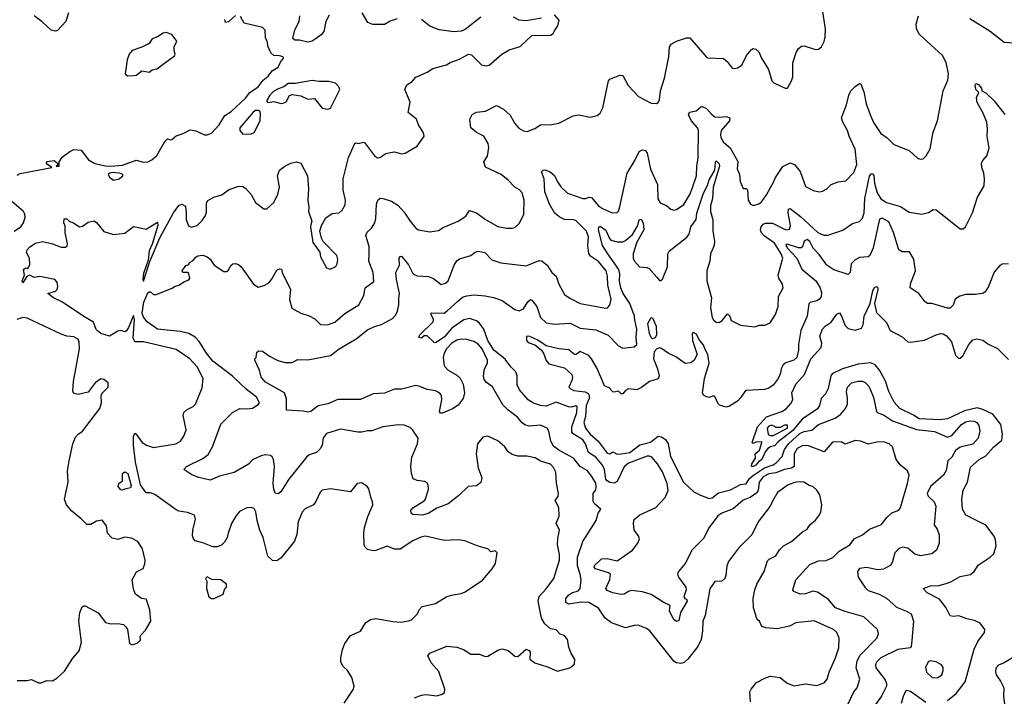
# Model space of a CAD drawing. Extents: x 2133461 to 2293071, y 753526 to 916327.
# Tile 84 of 256: x 2150902 to 2157846, y 837164 to 841938. Entities that reach past the tile are written whole.
import ezdxf

# ---------------------------------------------------------------- set-up
doc = ezdxf.new("R2010")
doc.units = 0

msp = doc.modelspace()

# ---------------------------------------------------------------- linework, layer by layer
at = {"layer": '0CON10XD'}
for points in [[(2153687, 837153), (2153735, 837172.2), (2153766.3, 837176.3), (2153845, 837167.1), (2153882, 837178), (2153899.2, 837190.8), (2153900, 837215), (2153858.1, 837338.1), (2153805, 837400), (2153781.4, 837448.6), (2153795, 837468.1), (2153915, 837517.5), (2153985, 837511.1), (2154033.4, 837493.4), (2154085, 837460), (2154145, 837460.8), (2154185, 837444.2), (2154205, 837446), (2154275, 837490), (2154305, 837499.2), (2154347.4, 837487.4), (2154395, 837446.2), (2154415, 837445.8), (2154475, 837496.2), (2154495, 837486.7), (2154503.3, 837475), (2154500.6, 837425), (2154535, 837400), (2154625, 837371.2), (2154695, 837341.2), (2154782.5, 837365), (2154815, 837390), (2154816.7, 837425), (2154792.5, 837465), (2154775, 837510), (2154766.2, 837565), (2154745, 837592.5), (2154715, 837603.3), (2154685, 837632), (2154645, 837638.8), (2154605.5, 837675.5), (2154583.3, 837715), (2154558.7, 837835), (2154565, 837868.6), (2154615, 837922.5), (2154670, 837995), (2154709.5, 838125), (2154708.5, 838165), (2154694.4, 838235), (2154696.8, 838276.8), (2154710, 838335), (2154686.9, 838385), (2154707.1, 838435), (2154705.7, 838495), (2154679.2, 838545), (2154699.2, 838575), (2154703.1, 838595), (2154688.6, 838668.6), (2154682.9, 838745), (2154668, 838778), (2154645, 838800.5), (2154575, 838823.6), (2154537.4, 838847.4), (2154479.1, 838859.1), (2154415, 838857.5), (2154375, 838870), (2154348.3, 838888.3), (2154324, 838925), (2154275, 838965.8), (2154205, 839000), (2154168.8, 838991.2), (2154131.4, 838945), (2154120.5, 838875), (2154136.4, 838775), (2154161.9, 838705), (2154155, 838672), (2154125, 838648), (2154065, 838644), (2153999.3, 838580.7), (2153925, 838521.1), (2153845, 838492.2), (2153788, 838455), (2153745, 838440.9), (2153675, 838447.5), (2153664, 838455), (2153660, 838475), (2153675.7, 838494.3), (2153755, 838542.2), (2153765, 838554.2), (2153786.2, 838625), (2153783.7, 838653.7), (2153775, 838670.8), (2153760.5, 838680.5), (2153705, 838685.7), (2153678.5, 838698.5), (2153665.6, 838735), (2153661.2, 838785), (2153668.9, 838851.1), (2153707.8, 838945), (2153711.9, 838985), (2153675, 839041.2), (2153655, 839060), (2153615, 839075.8), (2153575, 839079.2), (2153464.5, 839065.5), (2153385, 839035.7), (2153355, 839037.5), (2153315, 839027.5), (2153287.7, 839027.7), (2153165, 839048.6), (2153065, 839017.5), (2153043.1, 838986.9), (2153034.5, 838935), (2153021.1, 838908.9), (2152995, 838884.2), (2152945, 838867.1), (2152925, 838851.4), (2152800, 838695), (2152745, 838607.5), (2152725, 838592.5), (2152705, 838597.5), (2152694.4, 838625), (2152690.5, 838665), (2152698.5, 838785), (2152691.8, 838835), (2152683.8, 838853.8), (2152671.8, 838861.8), (2152635, 838867.7), (2152605, 838861.5), (2152545, 838832.2), (2152515, 838802.2), (2152415, 838744), (2152312.6, 838717.4), (2152245, 838688.8), (2152165, 838708), (2152117, 838727), (2152060, 838765), (2152080, 838785), (2152195, 838842.5), (2152230.7, 838869.3), (2152262.2, 838925), (2152321.9, 839085), (2152403.8, 839166.2), (2152455, 839193.5), (2152511.3, 839191.3), (2152545, 839196.7), (2152585, 839221.9), (2152594.2, 839235), (2152571.9, 839275), (2152499.9, 839329.9), (2152402.4, 839422.4), (2152265, 839529.3), (2152219.4, 839585), (2152168, 839668), (2152138.8, 839698.8), (2152095, 839722.7), (2152035, 839738.4), (2151875, 839753.2), (2151802.5, 839805), (2151775, 839839.1), (2151766, 839866), (2151779, 839945), (2151805, 840009.3), (2151815, 840017.8), (2151825, 840017.5), (2151845, 839998), (2151865, 839998), (2151977.1, 840042.9), (2151995, 840056.2), (2152025.9, 840064.1), (2152065, 840091.2), (2152095, 840102.5), (2152102.5, 840115), (2152096.4, 840146.4), (2152085, 840153.3), (2152053.6, 840153.6), (2152047.5, 840165), (2152075, 840202.5), (2152095, 840210), (2152100, 840225), (2152125, 840237.5), (2152145, 840262.5), (2152159.3, 840270.7), (2152193.6, 840276.4), (2152225, 840264), (2152245, 840248.8), (2152274.6, 840204.6), (2152341.7, 840161.7), (2152360, 840160), (2152372.9, 840167.1), (2152393.3, 840206.7), (2152405, 840216.2), (2152425, 840218), (2152445, 840211.2), (2152465, 840194), (2152550.6, 840070.6), (2152585, 840049.4), (2152627.3, 840062.7), (2152658.4, 840081.6), (2152679.4, 840105), (2152715, 840170), (2152735, 840180), (2152748.3, 840178.3), (2152753.3, 840155), (2152811.9, 840035), (2152804.3, 839964.3), (2152822.5, 839902.5), (2152885, 839866), (2152945, 839848), (2152985, 839826.2), (2153025, 839786), (2153074.3, 839784.3), (2153125, 839802.9), (2153195.5, 839864.5), (2153295, 839926), (2153328.7, 839991.3), (2153340, 840045), (2153398.9, 840091.1), (2153394.6, 840155), (2153365.4, 840235), (2153366.9, 840283.1), (2153367.4, 840337.4), (2153343.5, 840415), (2153352, 840438), (2153384.1, 840465.9), (2153405.9, 840504.1), (2153413.1, 840535), (2153418.9, 840635), (2153428, 840665), (2153445, 840677.5), (2153465, 840677.1), (2153525, 840657.5), (2153568.3, 840628.3), (2153615, 840580), (2153655, 840516.7), (2153695.9, 840465.9), (2153715.9, 840455.9), (2153795, 840441.2), (2153855, 840451.2), (2153888.3, 840471.7), (2153995, 840515.7), (2154049.3, 840550.7), (2154075, 840592.5), (2154125, 840574.3), (2154188.3, 840528.3), (2154275, 840478.9), (2154334.4, 840465.6), (2154375, 840465.6), (2154395, 840471.9), (2154427.4, 840502.6), (2154457.8, 840565), (2154459.6, 840665), (2154445.6, 840715), (2154427, 840737), (2154395, 840757.1), (2154346.5, 840806.5), (2154297.5, 840845), (2154186.4, 840896.4), (2154176.7, 840935), (2154201.2, 840975), (2154212, 841035), (2154205.7, 841065), (2154176, 841115), (2154122.8, 841142.8), (2154083.8, 841175), (2154076.2, 841235), (2154092.4, 841267.6), (2154125, 841284.2), (2154188.3, 841291.7), (2154265, 841331.2), (2154315, 841306), (2154362, 841265), (2154394, 841204), (2154421.9, 841171.9), (2154455, 841154.3), (2154481.7, 841148.3), (2154535, 841168.8), (2154574.3, 841195.7), (2154655, 841199.2), (2154705, 841208), (2154805, 841260), (2154845, 841266.2), (2154925, 841250), (2154975, 841262.5), (2154995, 841277.5), (2155014.2, 841315.8), (2155054.3, 841505.7), (2155065, 841518.8), (2155135, 841546.2), (2155155, 841543.3), (2155194.4, 841474.4), (2155266.2, 841395), (2155355, 841348), (2155393.6, 841346.4), (2155405, 841353.3), (2155415.6, 841374.4), (2155420.9, 841435), (2155450, 841525), (2155481.1, 841675), (2155484.2, 841745), (2155497.5, 841765), (2155535, 841785.6), (2155605, 841810), (2155629.5, 841809.5), (2155745, 841673.8), (2155755, 841668), (2155865, 841663.8), (2155892.7, 841642.7), (2155926.2, 841596.2), (2155942.3, 841592.3), (2155965, 841598), (2155994.2, 841615.8), (2156028.8, 841685), (2156063, 841727), (2156075, 841733.8), (2156095, 841728.8), (2156115, 841711.2), (2156133.1, 841665), (2156184, 841585), (2156207.5, 841505), (2156221.7, 841491.7), (2156265, 841470), (2156300, 841455), (2156317.5, 841455), (2156346.2, 841505), (2156353.8, 841535), (2156353.9, 841633.9), (2156378, 841705), (2156395, 841733.3), (2156415, 841750), (2156435, 841753.3), (2156515, 841726.7), (2156535, 841728.8), (2156556.2, 841745), (2156575, 841782.5), (2156582.5, 841815), (2156584.1, 841874.1), (2156552.9, 842085)], [(2151245.8, 841985), (2151228, 841925), (2151168.3, 841861.7), (2151155, 841857.5), (2151125, 841863.3), (2151061.7, 841921.7), (2151005, 841963.8)], [(2153565, 841943.8), (2153515, 841926.2), (2153475, 841903.8), (2153393.9, 841903.9), (2153358.3, 841918.3), (2153316.7, 841985)], [(2150885, 840840), (2150906.8, 840853.2), (2151130, 840895), (2151091.7, 840921.7), (2151095, 840936.2), (2151145, 840943.3), (2151170, 840925), (2151168.3, 840911.7), (2151160, 840905), (2151180, 840905), (2151180, 840935), (2151202.3, 840967.7), (2151255, 841007.5), (2151285, 841022.5), (2151335, 841017.5), (2151388.3, 840948.3), (2151432.3, 840922.3), (2151507.6, 840907.6), (2151545, 840903.1), (2151627.8, 840912.2), (2151725, 840946.2), (2151775, 840933.5), (2151805.3, 840934.7), (2151835, 840948.5), (2151870.4, 840979.6), (2151925, 841077.5), (2151945, 841096.7), (2151965, 841090), (2151975, 841093.3), (2152005, 841118.8), (2152055, 841133.8), (2152105, 841161.2), (2152144.1, 841154.1), (2152205, 841124.4), (2152225, 841124.6), (2152255, 841136.1), (2152309.4, 841195), (2152349.5, 841260.5), (2152395, 841289.2), (2152494.7, 841385), (2152526.2, 841423.8), (2152583.3, 841465), (2152619.6, 841510.4), (2152655, 841538.1), (2152683.7, 841576.3), (2152725, 841601.9), (2152742.4, 841637.6), (2152764, 841665), (2152760, 841675), (2152735, 841682.9), (2152694.2, 841684.2), (2152672.8, 841702.8), (2152655.6, 841745), (2152648.1, 841785), (2152635, 841807.5), (2152632.5, 841862.5), (2152615, 841882), (2152485, 841913.3), (2152459.7, 841959.7)], [(2151355, 839844.1), (2151204.3, 839944.3), (2151141.2, 839975), (2151100, 840005), (2151155, 840023.3), (2151167.5, 840035), (2151172.5, 840055), (2151166.7, 840085), (2151150, 840105), (2151045, 840126.2), (2151005, 840118), (2150974.2, 840135.8), (2150953.3, 840126.7), (2150925, 840080), (2150920, 840095), (2150937.5, 840135), (2150930, 840175), (2150943, 840187), (2150955, 840182.5), (2150965, 840190), (2150975, 840210), (2150971.4, 840255), (2150950.6, 840295), (2150956.3, 840313.7), (2150975, 840335.8), (2151015, 840362), (2151065, 840372), (2151135, 840355.6), (2151195, 840331.9), (2151226.6, 840333.4), (2151237.5, 840342.5), (2151240.6, 840355), (2151223.6, 840435), (2151222.5, 840482.5), (2151214, 840505), (2151217, 840533), (2151235, 840532.5), (2151253.9, 840513.9), (2151277, 840507), (2151325, 840476.7), (2151345, 840481.2), (2151385, 840509.2), (2151427.7, 840517.7), (2151445, 840506.2), (2151495, 840443.8), (2151565, 840422.5), (2151645, 840432), (2151705, 840478.8), (2151795, 840458.8), (2151875, 840510), (2151875.8, 840485.8), (2151837.1, 840352.9), (2151815, 840305.8), (2151808, 840242), (2151775, 840146.2), (2151770, 840105), (2151775, 840093.8), (2151819.2, 840230.8), (2151891, 840399), (2151986.6, 840575), (2152025, 840625.6), (2152045, 840636), (2152071.4, 840621.4), (2152076.6, 840573.4), (2152076.5, 840525), (2152093.6, 840483.6), (2152115, 840474.4), (2152153.3, 840485), (2152190.3, 840519.7), (2152213, 840557), (2152220.5, 840579.5), (2152219.2, 840645), (2152228.8, 840661.2), (2152272.5, 840685), (2152329.1, 840700.9), (2152375, 840737.1), (2152445, 840762.9), (2152475, 840760), (2152495, 840750), (2152534.3, 840704.3), (2152565, 840648), (2152625, 840602), (2152645, 840602), (2152695, 840648), (2152723.9, 840706.1), (2152734.6, 840755), (2152721.4, 840835), (2152735.8, 840875), (2152772, 840905), (2152815, 840926.1), (2152855.5, 840935.5), (2152886.2, 840925), (2152932.9, 840835), (2152939.5, 840745), (2152934.5, 840665), (2152941.1, 840615), (2152938.1, 840585), (2152963.6, 840516.4), (2152955, 840490), (2152952.5, 840475), (2152970, 840365), (2153018.3, 840298.3), (2153023.8, 840265), (2153065, 840187.5), (2153093, 840177), (2153133, 840197), (2153142.5, 840215), (2153146.2, 840245), (2153140, 840275), (2153042.1, 840372.1), (2153030, 840395), (2153019.2, 840445), (2153030, 840485), (2153060.3, 840539.7), (2153105, 840570), (2153155.8, 840574.2), (2153175.8, 840594.2), (2153197.7, 840632.3), (2153201.2, 840665), (2153184.6, 840734.6), (2153184.5, 840815), (2153222.1, 840965), (2153265, 841063.3), (2153275, 841068.8), (2153295, 841063.8), (2153325, 841073.8), (2153335, 841071.2), (2153405, 840977.5), (2153425, 840963.3), (2153442.5, 840965), (2153485, 840993.8), (2153505, 840998), (2153545, 841004.2), (2153595, 840992), (2153620, 840995), (2153706.7, 841045), (2153754.2, 841115), (2153750.3, 841140.3), (2153714, 841195), (2153701.2, 841235), (2153642.7, 841282.7), (2153655.8, 841355), (2153619.2, 841445), (2153632.1, 841477.9), (2153669.3, 841500.7), (2153695, 841531.2), (2153775, 841566.2), (2153815, 841594), (2153911.7, 841618.3), (2153937.5, 841635), (2154005, 841658.8), (2154066.4, 841693.6), (2154088.8, 841688.8), (2154159.4, 841619.4), (2154195, 841611.4), (2154214.4, 841615.6), (2154303.3, 841695), (2154355, 841723.8), (2154432.3, 841747.7), (2154513.9, 841826.1), (2154645, 841827.5), (2154665, 841840), (2154675, 841860), (2154696.7, 841895), (2154706.7, 841935), (2154675, 841972.5)], [(2152425, 841966.5), (2152375, 841921.4), (2152355, 841918.8), (2152349.3, 841939.3)], [(2153085, 841970), (2153061.5, 841925), (2153048, 841855), (2153029.1, 841830.9), (2152994, 841806), (2152965, 841786.7), (2152935, 841779.5), (2152875, 841792.2), (2152842.2, 841792.2), (2152828.6, 841805), (2152843.2, 841865), (2152873.3, 841925), (2152878.5, 841965)], [(2154155, 841956.2), (2154045, 841868.8), (2154015, 841856.2), (2153965, 841852), (2153860, 841865), (2153795, 841892.5), (2153735, 841938)], [(2154581.7, 841948.3), (2154475, 841930), (2154424.2, 841934.2), (2154385.9, 841955.9)], [(2154696.1, 840793.9), (2154719.1, 840759.1), (2154765, 840713.5), (2154875, 840675.6), (2154895, 840675.8), (2154915, 840685.8), (2154935, 840682.5), (2154984.4, 840625), (2155012.5, 840605), (2155075, 840576.9), (2155114.2, 840575.8), (2155125, 840586.7), (2155131.7, 840608.3), (2155185.5, 840855), (2155241.4, 840945), (2155271.7, 841008.3), (2155295, 841020), (2155315, 841013.8), (2155326.7, 840995), (2155352, 840882), (2155399.4, 840775), (2155403.3, 840673.3), (2155420, 840645), (2155465, 840626), (2155495, 840600), (2155515, 840594), (2155535, 840598), (2155585, 840634.3), (2155629.2, 840705), (2155645.6, 840745.6), (2155674.6, 840835), (2155676.9, 840905), (2155686.5, 840963.5), (2155690.4, 841155), (2155682.5, 841175), (2155640.6, 841225), (2155618.8, 841265), (2155625.9, 841284.1), (2155673.3, 841295), (2155705, 841323.8), (2155715, 841326), (2155745, 841310), (2155780.1, 841270.1), (2155805, 841253.3), (2155835, 841249.5), (2155885, 841255.5), (2155911.2, 841245), (2155908.1, 841225), (2155850.4, 841155), (2155843.8, 841125), (2155846.8, 841106.8), (2155865, 841073.1), (2155912.6, 841032.6), (2155967.8, 840937.8), (2155963.1, 840885), (2155977.5, 840845), (2155982.5, 840795), (2156005, 840747.5), (2156025, 840747.5), (2156035, 840737.5), (2156040.8, 840665), (2156056.7, 840635), (2156075, 840626.2), (2156085, 840628), (2156115, 840639.2), (2156135.8, 840655), (2156169.3, 840700.7), (2156220, 840795), (2156231.4, 840825), (2156285, 840902.5), (2156335, 840927.5), (2156366.4, 840916.4), (2156406.3, 840866.3), (2156445, 840760), (2156505, 840730.8), (2156545, 840723.8), (2156565, 840728.8), (2156593.8, 840745), (2156624.4, 840775.6), (2156675, 840794.2), (2156728.7, 840801.3), (2156785, 840860), (2156805.9, 840915), (2156793.8, 841025), (2156751.5, 841115), (2156739.5, 841155), (2156706.7, 841215), (2156698.6, 841245), (2156732.6, 841337.4), (2156748.6, 841405), (2156764.5, 841435.5), (2156795, 841466), (2156825, 841486.7), (2156835, 841482.5), (2156855, 841427.5), (2156871.2, 841345), (2156902.7, 841262.7), (2156923, 841213), (2156975.7, 841135), (2157019.2, 841105), (2157067.7, 841057.7), (2157175, 841013.8), (2157235, 840960), (2157255, 840953.3), (2157275, 840956.7), (2157294.1, 840975.9), (2157324.3, 841025.7), (2157344.4, 841145), (2157374.2, 841225), (2157415.5, 841434.5), (2157448.9, 841511.1), (2157453.3, 841555), (2157435.5, 841635), (2157409.1, 841685), (2157246, 841835), (2157227.1, 841875), (2157224.4, 841905), (2157242, 841965)], [(2157603.8, 841945), (2157745.5, 841855.5), (2157845, 841778.8), (2157915, 841773.3)], [(2151661.7, 841541.7), (2151705, 841543.8), (2151725, 841546.7), (2151765, 841576.2), (2151815, 841567.5), (2151836.4, 841583.6), (2151869.5, 841590.5), (2151995, 841682.5), (2152000, 841695), (2151990.7, 841720.7), (2151991.2, 841745), (2152010, 841785), (2151975, 841833.3), (2151936.4, 841846.4), (2151915, 841843.3), (2151873.6, 841816.4), (2151837, 841803), (2151815, 841770), (2151765, 841743.3), (2151695, 841720), (2151675, 841693.3), (2151660, 841655), (2151646.2, 841556.2), (2151661.7, 841541.7)], [(2153075, 841306.7), (2153095, 841313.3), (2153160, 841445), (2153153.3, 841465), (2153130.5, 841490.5), (2153081.7, 841501.7), (2153015, 841501.2), (2152965, 841508), (2152845, 841486.2), (2152796.2, 841486.2), (2152766.2, 841463.8), (2152725, 841450.8), (2152695, 841433.1), (2152666.2, 841405), (2152643.2, 841365), (2152652.7, 841352.7), (2152695, 841359.2), (2152745, 841347.1), (2152761.5, 841348.5), (2152781.2, 841358.8), (2152805, 841403.3), (2152825, 841410), (2152885, 841400), (2152935, 841376), (2152981.7, 841381.7), (2153035, 841313.3), (2153075, 841306.7)], [(2155239.8, 839819.8), (2155237.5, 839845), (2155204.8, 839935), (2155158.9, 840005), (2155142.2, 840045), (2155132.4, 840092.4), (2155134.3, 840145), (2155128.5, 840175), (2155049.1, 840285), (2155013.7, 840345), (2154984.3, 840455), (2154985.6, 840474.4), (2154995, 840480.6), (2155035, 840451.8), (2155058.6, 840398.6), (2155072.4, 840382.4), (2155115, 840370.2), (2155155, 840370.7), (2155175, 840378.9), (2155225, 840422.1), (2155261.4, 840485), (2155271.1, 840525), (2155285, 840530.4), (2155298.9, 840505), (2155303.3, 840455), (2155255, 840368), (2155228.5, 840285), (2155228.2, 840255), (2155238.1, 840235), (2155273.3, 840195), (2155325, 840188.8), (2155341.2, 840181.2), (2155395, 840120), (2155415, 840097.5), (2155425, 840097.5), (2155435, 840107.5), (2155471.4, 840195), (2155474.3, 840285), (2155482, 840305), (2155606.7, 840403.3), (2155623.1, 840425), (2155636.2, 840475), (2155673, 840527), (2155678.6, 840571.4), (2155725, 840714.5), (2155752.5, 840767.5), (2155765, 840806.8), (2155803.6, 840875), (2155808.7, 840931.3), (2155815, 840942), (2155835, 840920.8), (2155838.2, 840905), (2155793.2, 840756.8), (2155787.4, 840675), (2155774.8, 840625), (2155773.3, 840585), (2155790.7, 840525), (2155790, 840445), (2155803.3, 840375), (2155799.1, 840345), (2155773.3, 840285), (2155769.4, 840235), (2155749.3, 840165), (2155748.2, 840095), (2155780.6, 839975), (2155774.6, 839905), (2155785, 839837.5), (2155795, 839820), (2155815, 839804.3), (2155835, 839801.9), (2155855.6, 839815), (2155895, 839861.4), (2155910.4, 839845), (2155920, 839815), (2155985, 839782.5), (2156085, 839770), (2156118.6, 839781.4), (2156157.9, 839782.1), (2156195, 839799.2), (2156232.8, 839857.2), (2156250.6, 839915), (2156254.5, 839985), (2156285.6, 840045), (2156282.5, 840072.5), (2156255.6, 840115), (2156251.2, 840135), (2156283.3, 840255), (2156273.1, 840285), (2156225, 840360.5), (2156151.8, 840411.8), (2156132.7, 840432.7), (2156127.7, 840455), (2156131.5, 840475), (2156144.9, 840495.1), (2156162.9, 840502.9), (2156211.3, 840501.3), (2156305, 840453.8), (2156330.9, 840459.1), (2156339.1, 840485), (2156320.9, 840575), (2156325, 840600), (2156335, 840606.2), (2156409.2, 840549.2), (2156531.8, 840435), (2156553.5, 840423.5), (2156575, 840417.1), (2156601.9, 840418.1), (2156708, 840452), (2156775, 840499.4), (2156825, 840514.4), (2156845, 840538), (2156857.3, 840575), (2156863.7, 840675), (2156895, 840832.5), (2156905, 840848.6), (2156915, 840852.5), (2156925, 840837.5), (2156930.4, 840785), (2156950.3, 840715), (2156974.8, 840674.8), (2157015, 840648.9), (2157115, 840620.4), (2157175, 840579.4), (2157265, 840565.8), (2157311.7, 840578.3), (2157345, 840597.5), (2157365, 840597.1), (2157535, 840462.5), (2157555, 840462.5), (2157572.5, 840475), (2157620.8, 840575), (2157656.2, 840685), (2157704, 840765), (2157707.5, 840815), (2157701.4, 840855), (2157686.9, 840895), (2157685.7, 840925), (2157694.2, 840945), (2157723.4, 840976.6), (2157738.3, 841031.7), (2157724.6, 841115), (2157728, 841165), (2157722.1, 841215), (2157693.6, 841283.6), (2157653.7, 841353.7), (2157650.7, 841389.3), (2157667.5, 841425), (2157644.3, 841445), (2157641.2, 841478.8), (2157645, 841487.5), (2157665, 841480.8), (2157684.2, 841455), (2157687.5, 841435), (2157719.3, 841419.3), (2157774.2, 841365), (2157848.9, 841268.9)], [(2152475, 841130), (2152535, 841132.5), (2152555, 841142.5), (2152597.5, 841225), (2152601.2, 841275), (2152595, 841292.5), (2152587, 841297), (2152565, 841296), (2152547.9, 841285), (2152454.5, 841175), (2152453.8, 841155), (2152475, 841130)], [(2156056.2, 837125), (2156051.2, 837195), (2156060, 837215), (2156099.7, 837260.3), (2156157.3, 837292.7), (2156196.1, 837306.1), (2156265, 837297.5), (2156315, 837255.7), (2156365, 837237.1), (2156445, 837251.9), (2156525, 837241.1), (2156575, 837260), (2156597.3, 837285), (2156610.4, 837335), (2156655.6, 837435), (2156679.2, 837505), (2156682, 837575), (2156665.7, 837615), (2156642.5, 837635), (2156505, 837696.4), (2156375, 837682.9), (2156331.4, 837658.6), (2156245, 837639.2), (2156165, 837646), (2156137.3, 837657.3), (2156120, 837695), (2156103.3, 837705), (2156077.3, 837787.3), (2156074.2, 837855), (2156085.8, 837915), (2156100, 837955), (2156152, 838045), (2156175, 838120), (2156187.7, 838132.3), (2156235, 838155.8), (2156261.7, 838198.3), (2156290, 838225), (2156345, 838255.6), (2156422.9, 838325), (2156456.4, 838343.6), (2156475, 838374), (2156515, 838405.8), (2156542.2, 838445), (2156551.5, 838465), (2156560, 838515), (2156544.5, 838585), (2156525, 838617.5), (2156495, 838642.9), (2156470.2, 838650.2), (2156433.5, 838673.5), (2156416.2, 838676.2), (2156375, 838673.8), (2156321.4, 838655), (2156247.4, 838602.6), (2156210.3, 838539.7), (2156194.5, 838505), (2156110, 838395), (2156066.3, 838303.7), (2155971.4, 838208.6), (2155901.4, 838115), (2155888.6, 838085), (2155881.4, 838015), (2155874.1, 837995.9), (2155854.1, 837975.9), (2155805, 837974.2), (2155769.1, 837920.9), (2155735.5, 837735), (2155720, 837695), (2155718.2, 837625), (2155708.8, 837565), (2155684.7, 837515.3), (2155614.3, 837425), (2155587.8, 837402.2), (2155565, 837394.4), (2155535, 837399.4), (2155515, 837411.4), (2155345.7, 837625), (2155321.7, 837641.7), (2155264.5, 837665.5), (2155235, 837663.3), (2155175, 837646.5), (2155075, 837682.7), (2155030.6, 837715), (2154984.4, 837785), (2154915, 837825.8), (2154862.2, 837827.8), (2154775, 837814.4), (2154754, 837825), (2154754.4, 837855), (2154775, 837879.5), (2154795.9, 837894.1), (2154841.8, 837908.2), (2154854.4, 837925), (2154862.2, 837985), (2154855.9, 838025), (2154835.8, 838085), (2154836.8, 838145), (2154873.1, 838255), (2154968.6, 838405), (2154981.4, 838455), (2155000, 838485), (2154954.6, 838524.6), (2154947.7, 838537.7), (2154947.6, 838595), (2154965, 838621.5), (2154968.8, 838645), (2154965, 838667.1), (2154937.7, 838715), (2154905, 838756.7), (2154854, 838785), (2154808.1, 838845), (2154705, 838899.4), (2154667.9, 838927.9), (2154648.2, 838965), (2154635, 839033.3), (2154622.5, 839055), (2154576.1, 839076.1), (2154495, 839069.2), (2154465, 839078.2), (2154445, 839092.5), (2154413.2, 839133.2), (2154344.4, 839185), (2154310.7, 839220.7), (2154236.3, 839346.3), (2154195, 839377.5), (2154178.3, 839398.3), (2154174.5, 839424.5), (2154180.9, 839475), (2154201.5, 839515), (2154202.1, 839535), (2154165, 839615.4), (2154135, 839648.9), (2154105, 839666.4), (2154055, 839680.6), (2154015, 839683.6), (2153985, 839677.3), (2153950.9, 839655), (2153912.5, 839615), (2153896.2, 839585), (2153889.6, 839555), (2153895.6, 839495), (2153923.3, 839465), (2153985, 839430.5), (2154007.9, 839407.9), (2154030.5, 839365), (2154040, 839305), (2154029.5, 839265), (2153995, 839217.8), (2153955, 839191.5), (2153885, 839161.2), (2153871.2, 839161.2), (2153864, 839174), (2153880.6, 839255), (2153876.7, 839285), (2153865, 839302.9), (2153835, 839319.6), (2153775, 839329.6), (2153725, 839350.4), (2153695, 839355.5), (2153595, 839331.5), (2153545, 839330), (2153475, 839302.8), (2153395, 839296.8), (2153305, 839258.8), (2153145, 839258.2), (2153075, 839226.9), (2153007.1, 839212.9), (2152955, 839174.2), (2152935, 839168.8), (2152903.9, 839176.1), (2152785, 839182.5), (2152783.6, 839263.6), (2152770, 839305), (2152635, 839381.2), (2152606.5, 839415), (2152593.1, 839465), (2152560, 839535), (2152560, 839545), (2152570, 839555), (2152575, 839592.5), (2152589.3, 839600.7), (2152615, 839598), (2152663.4, 839563.4), (2152723.3, 839533.3), (2152775, 839518.5), (2152825, 839520), (2152865, 839539.4), (2152935, 839538.5), (2153095, 839567.3), (2153154.3, 839615), (2153275, 839686.2), (2153355, 839750), (2153405, 839773.8), (2153453.1, 839786.9), (2153530.8, 839829.2), (2153554.4, 839855), (2153568, 839882), (2153576.7, 839925), (2153576.7, 839973.3), (2153580.7, 840005), (2153559.4, 840105), (2153555.7, 840155), (2153580.8, 840205), (2153579.5, 840255), (2153585, 840265.7), (2153595, 840268.1), (2153645, 840208.9), (2153672.2, 840152.2), (2153685, 840138.8), (2153705, 840130.9), (2153785, 840126.5), (2153821.1, 840111.1), (2153875, 840070), (2153905, 840077.5), (2153925, 840096), (2153965.6, 840205), (2153985, 840237.1), (2154005, 840250.6), (2154083.3, 840275), (2154115, 840297.5), (2154135, 840304.2), (2154183.8, 840295), (2154232.2, 840242.2), (2154295, 840221.4), (2154475, 840201.4), (2154565, 840237.5), (2154585, 840236.5), (2154621.9, 840205), (2154655, 840154.2), (2154685, 840128.8), (2154705, 840072.5), (2154745, 839999.2), (2154781.7, 839971.7), (2154855, 839935.5), (2155035, 839902.5), (2155046.7, 839905), (2155065, 839923.3), (2155073.1, 839965), (2155050.4, 840065), (2155048, 840128), (2155038.5, 840165), (2154985, 840231.4), (2154928.9, 840268.9), (2154917.3, 840287.3), (2154908.8, 840345), (2154914, 840405), (2154898.9, 840445), (2154825, 840519.6), (2154805, 840526), (2154745, 840527.3), (2154706.4, 840546.4), (2154672.9, 840575), (2154639.2, 840635), (2154605, 840723.3), (2154601.1, 840815), (2154581.2, 840865), (2154593.2, 840876.8), (2154605, 840877.5), (2154644.2, 840864.2), (2154675, 840838), (2154696.1, 840793.9)], [(2151565, 840806.2), (2151605, 840814), (2151628.8, 840835), (2151628.8, 840845), (2151607.5, 840855), (2151555, 840858.6), (2151537.5, 840855), (2151526.7, 840845), (2151535, 840826.7), (2151565, 840806.2)], [(2150864, 840446), (2150910, 840475), (2150930, 840505), (2150940, 840545), (2150939.2, 840565), (2150930, 840585), (2150848.1, 840655)], [(2157875, 840213.8), (2157835, 840216.2), (2157815, 840203.3), (2157775, 840156.7), (2157735.6, 840054.4), (2157711.7, 840018.3), (2157695, 840006.7), (2157641.2, 839998.8), (2157575, 839999.4), (2157532, 839988), (2157498.6, 839965), (2157485.4, 839924.6), (2157465, 839902.5), (2157445, 839903.1), (2157335, 839934.3), (2157305, 839936.2), (2157285, 839950), (2157243.3, 840005), (2157183.3, 840045), (2157184, 840075), (2157220, 840165), (2157208.2, 840248.2), (2157178.7, 840298.7), (2157125, 840300.6), (2157103.1, 840313.1), (2157063.6, 840435), (2157032.5, 840512.5), (2156985, 840536.9), (2156965, 840530), (2156921.7, 840328.3), (2156896.7, 840275), (2156885, 840264.4), (2156825, 840259.2), (2156795, 840244), (2156765.8, 840215), (2156759.2, 840155), (2156745, 840138.8), (2156645, 840172.1), (2156595, 840206.2), (2156540.5, 840280.5), (2156499.3, 840325), (2156475, 840371.8), (2156455, 840387.8), (2156435.3, 840375), (2156423.9, 840336.1), (2156412.7, 840327.3), (2156395, 840327.1), (2156315.4, 840354.6), (2156308.8, 840351.2), (2156305.9, 840345), (2156316.9, 840325), (2156384.1, 840255), (2156417.9, 840177.9), (2156517.6, 840095), (2156545, 840051.5), (2156557.1, 840012.9), (2156553.6, 839985), (2156541.9, 839965), (2156525, 839954.6), (2156477.5, 839942.5), (2156467.8, 839932.2), (2156455, 839846), (2156411.6, 839745), (2156394.6, 839645), (2156395.3, 839605), (2156382.1, 839555), (2156362.5, 839535), (2156305, 839517.5), (2156287.5, 839502.5), (2156272.5, 839475), (2156267.2, 839442.8), (2156251.1, 839405), (2156215, 839360), (2156185, 839337.8), (2156155, 839329.5), (2156028.7, 839321.3), (2156015.6, 839314.4), (2155988.3, 839271.7), (2155963.6, 839246.4), (2155909.3, 839210.7), (2155884.2, 839204.2), (2155838.8, 839218.8), (2155827.5, 839227.5), (2155805, 839278.1), (2155795, 839283.1), (2155765, 839271.9), (2155746.5, 839276.5), (2155725, 839288), (2155717.8, 839305), (2155732.1, 839405), (2155764.4, 839514.4), (2155754.2, 839575), (2155741.8, 839601.8)], [(2157446.6, 837133.4), (2157506.1, 837183.9), (2157570.8, 837265), (2157633.6, 837496.4), (2157660.6, 837549.4), (2157705.6, 837615), (2157709.2, 837635), (2157675, 837678.9), (2157635, 837699.1), (2157580.8, 837710.8), (2157525, 837731.4), (2157485, 837726.9), (2157465, 837731.4), (2157435, 837788), (2157389.3, 837849.3), (2157301.4, 837895), (2157273.3, 837925), (2157325, 837942.5), (2157385, 837946.7), (2157435, 837959.2), (2157468.7, 837971.3), (2157535, 838008.5), (2157607.2, 838022.8), (2157632.9, 838045), (2157660.9, 838089.1), (2157747.1, 838145), (2157771.9, 838168.1), (2157789.5, 838225), (2157785, 838267.5), (2157774.6, 838294.6), (2157715, 838372.2), (2157575, 838442.5), (2157550.5, 838485), (2157547.4, 838555), (2157555, 838618), (2157585.6, 838675), (2157608.6, 838781.4), (2157670, 838835), (2157715, 838861.2), (2157769.3, 838920.7), (2157828.8, 838971.2), (2157833.1, 839015), (2157820.9, 839080.9), (2157764.7, 839154.7), (2157695, 839188.2), (2157655, 839198.3), (2157565, 839176.8), (2157445, 839120.8), (2157393.4, 839113.4), (2157245, 839120.5), (2157205, 839148.5), (2157108.5, 839195), (2157069.4, 839239.4), (2157030.7, 839315), (2157008, 839388), (2156966.3, 839465), (2156935, 839502.5), (2156905, 839517.5), (2156815, 839506.9), (2156704.8, 839475.2), (2156631.3, 839438.7), (2156622.5, 839425), (2156603.5, 839335), (2156585, 839298), (2156554.5, 839265), (2156542.7, 839215), (2156529, 839191), (2156420.1, 839119.9), (2156355, 839040.3), (2156251.3, 838958.7), (2156225, 838930.9), (2156196.2, 838923.8), (2156178, 838912), (2156160.5, 838889.5), (2156135, 838834.4), (2156111.8, 838818.2), (2156093.1, 838795), (2156075, 838784.7), (2156062.5, 838785), (2156065.7, 838805), (2156091.8, 838845), (2156088, 838875), (2156119.7, 838900.3), (2156136.2, 838955), (2156135, 838960), (2156095, 838957.5), (2156075, 838947.5), (2156067.5, 838955), (2156104.6, 839065), (2156168.1, 839135), (2156277.3, 839172.7), (2156306.8, 839193.2), (2156340.8, 839229.2), (2156354.5, 839255), (2156347.7, 839305), (2156376.5, 839365), (2156436.1, 839435), (2156482, 839545), (2156553.8, 839625), (2156559.1, 839655), (2156545.3, 839705), (2156563.1, 839755), (2156583.6, 839776.4), (2156625, 839804), (2156665, 839860), (2156685, 839870), (2156697.8, 839845), (2156725, 839780.8), (2156745, 839759.1), (2156795, 839747.5), (2156838.2, 839761.8), (2156851.5, 839785), (2156856.9, 839845), (2156899.6, 839935), (2156917.9, 840025), (2156928.9, 840045), (2156945, 840054.3), (2156954.3, 840045), (2156953.1, 840033.1), (2156930.9, 839935), (2156945, 839871.2), (2157015, 839801.2), (2157042.2, 839745), (2157125, 839700.4), (2157165, 839665.5), (2157185, 839661.5), (2157283.1, 839676.9), (2157365.6, 839714.4), (2157395, 839722.5), (2157415, 839720.8), (2157437.6, 839707.6), (2157473.1, 839665), (2157501.1, 839571.1), (2157525, 839548), (2157535, 839549.2), (2157552.5, 839565), (2157595.6, 839645), (2157625, 839680), (2157653, 839687), (2157695, 839675.8), (2157729.7, 839649.7), (2157797.3, 839617.3), (2157875, 839539.2)], [(2156742.5, 837105), (2156785.4, 837194.6), (2156807.4, 837222.6), (2156826.7, 837285), (2156802.1, 837365), (2156807.4, 837415), (2156830, 837455), (2156946.9, 837575), (2156958.9, 837605), (2156951.9, 837635), (2156854.7, 837724.7), (2156725, 837761.5), (2156655, 837788.6), (2156605, 837848.9), (2156529.5, 837899.5), (2156495, 837904.6), (2156443.5, 837886.5), (2156405.4, 837885.4), (2156362.9, 837902.9), (2156355.7, 837915.7), (2156375.5, 837985), (2156475, 838094.6), (2156535, 838119.5), (2156588.9, 838121.1), (2156636.1, 838143.9), (2156682.1, 838187.9), (2156756.6, 838233.4), (2156766.2, 838245), (2156788, 838275), (2156845, 838304.2), (2156895, 838344), (2156980, 838375), (2157017.5, 838425), (2157052.6, 838457.4), (2157102.3, 838477.7), (2157113.1, 838496.9), (2157162.7, 838665), (2157174.5, 838725), (2157162.9, 838755), (2157115, 838795.5), (2157082.5, 838835), (2157058.5, 838925), (2157034.7, 838944.7), (2156995, 838958.5), (2156945, 838956.9), (2156885, 838943.5), (2156834.5, 838964.5), (2156795, 838968.8), (2156725, 838943.1), (2156695, 838958.8), (2156634.2, 838955.8), (2156575, 838888), (2156465, 838930.9), (2156425, 838932.2), (2156385, 838911.3), (2156363.4, 838873.4), (2156363.1, 838785), (2156345.9, 838774.1), (2156295, 838763.2), (2156235, 838740.8), (2156185, 838733.5), (2156145, 838713.3), (2156118, 838675), (2156110.7, 838615), (2156101.2, 838598.8), (2156055, 838567.2), (2156005, 838547.3), (2155935, 838486.9), (2155855, 838456.9), (2155825, 838436.9), (2155765.5, 838355), (2155723.8, 838276.2), (2155645, 838196.7), (2155595, 838100), (2155548.1, 838045), (2155541.8, 838025), (2155547.5, 838005), (2155600.3, 837935), (2155601.6, 837915), (2155586, 837866), (2155592.5, 837855), (2155605, 837850), (2155608.6, 837835), (2155561.5, 837755), (2155551.4, 837698.6), (2155535, 837690.8), (2155514.5, 837705), (2155485.5, 837765), (2155490, 837805), (2155444.7, 837824.7), (2155355, 837881.2), (2155295, 837901.2), (2155215, 837910), (2155195, 837904.4), (2155165.5, 837884.5), (2155145, 837881.9), (2155085, 837892.8), (2155045, 837910), (2155035.6, 837925), (2155065, 837987.1), (2155068.1, 838025), (2155055.2, 838035.2), (2154964, 838064), (2154954, 838075), (2154955, 838086.1), (2155005, 838134.5), (2155045, 838135.9), (2155115, 838119.2), (2155224, 838195), (2155262, 838245), (2155274, 838275), (2155266, 838295), (2155235.4, 838335.4), (2155230, 838385), (2155235, 838410.8), (2155274.8, 838445.2), (2155389.4, 838495), (2155453.8, 838566.2), (2155475.3, 838614.7), (2155467.4, 838665), (2155435, 838746.5), (2155400.9, 838805), (2155360.7, 838850.7), (2155345, 838858.1), (2155327, 838857), (2155195, 838809.1), (2155165, 838783.1), (2155115, 838679.1), (2155095, 838667.3), (2155065, 838672.5), (2155045, 838683.3), (2155036.9, 838696.9), (2155026.4, 838765), (2155011.6, 838795), (2154965, 838850.3), (2154912.9, 838882.9), (2154891.8, 838945), (2154874, 838974), (2154805.2, 839015.2), (2154796.3, 839026.3), (2154796.8, 839065), (2154830.9, 839165), (2154834, 839205), (2154825, 839212.5), (2154795, 839204.3), (2154773.2, 839206.8), (2154685, 839239.6), (2154615, 839211.6), (2154575, 839216.2), (2154525, 839232.9), (2154489.2, 839255), (2154426.6, 839326.6), (2154410.3, 839360.3), (2154410.9, 839425), (2154402.1, 839452.1), (2154365, 839488.1), (2154325, 839542.9), (2154245.7, 839605), (2154203.3, 839675), (2154175.1, 839755.1), (2154145.4, 839795.4), (2154125, 839812), (2154075, 839830), (2154035, 839820.6), (2153949, 839761), (2153895, 839698.7), (2153835, 839658.5), (2153825, 839659.2), (2153775, 839707.5), (2153755, 839708), (2153735, 839690.8), (2153716.7, 839695), (2153725, 839713.8), (2153818.9, 839805), (2153820, 839825), (2153804.6, 839855), (2153805, 839868.8), (2153895, 839867.9), (2153917.7, 839882.3), (2153989.7, 839950.3), (2154025, 839978.9), (2154055, 839989.4), (2154105, 839996.7), (2154185, 839990.4), (2154245, 839978.5), (2154305, 839957.2), (2154395, 839893.4), (2154425, 839882.3), (2154455, 839896.7), (2154485, 839945.8), (2154505, 839964.2), (2154515, 839959.2), (2154548.9, 839915), (2154576.1, 839836.1), (2154615, 839799.2), (2154675, 839788.9), (2154785, 839795.3), (2154855, 839760.4), (2154965, 839749.6), (2155051.5, 839711.5), (2155126.3, 839636.3), (2155155, 839621.1), (2155235, 839630.6), (2155255.6, 839645), (2155250.3, 839695), (2155255.4, 839755), (2155239.8, 839819.8)], [(2151251.1, 838825), (2151277.7, 838945), (2151295, 838992), (2151315, 839014.2), (2151345, 839033.3), (2151466.7, 839195), (2151480, 839235), (2151476.7, 839285), (2151485, 839302.5), (2151525.9, 839344.1), (2151526.7, 839375), (2151495, 839400), (2151475, 839403.3), (2151435.8, 839375), (2151385, 839310), (2151315, 839293.3), (2151285, 839300), (2151277.3, 839317.3), (2151283.1, 839385), (2151325.3, 839615.3), (2151322.1, 839662.1), (2151314.3, 839684.3), (2151285, 839700), (2151235, 839705.8), (2151195, 839719.2), (2150955, 839831.2), (2150925, 839836.2), (2150882.5, 839822.5)], [(2153191.4, 837115), (2153255.5, 837214.5), (2153261.4, 837235), (2153245.6, 837295.6), (2153213.8, 837345), (2153183.3, 837375), (2153166.7, 837405), (2153166.4, 837436.4), (2153178, 837495), (2153195, 837537.5), (2153235, 837592.5), (2153306.1, 837623.9), (2153343.3, 837685), (2153377.5, 837705), (2153415, 837712.5), (2153535, 837690.8), (2153595, 837687.5), (2153645, 837696.7), (2153666.1, 837703.9), (2153707.5, 837745), (2153720, 837775), (2153741.7, 837798.3), (2153835, 837819.2), (2153915, 837867.5), (2153959.2, 837880.8), (2154015, 837890), (2154045, 837902), (2154165.7, 837984.3), (2154235, 838062.5), (2154258.3, 838101.7), (2154270, 838175), (2154255, 838190), (2154225, 838182.5), (2154203.6, 838203.6), (2154135, 838222), (2154041.2, 838261.2), (2153995, 838268), (2153895, 838262.5), (2153765, 838294.4), (2153732.4, 838287.6), (2153675, 838261.9), (2153585, 838200.8), (2153545, 838201.4), (2153495, 838224.2), (2153415, 838192.2), (2153395, 838190), (2153355, 838200), (2153338.6, 838215), (2153332.6, 838232.6), (2153330.4, 838315), (2153334.5, 838355), (2153357.6, 838432.4), (2153392, 838515), (2153391.2, 838535), (2153378.3, 838568.3), (2153365, 838627.5), (2153353.3, 838645), (2153315, 838668.8), (2153282.5, 838665), (2153235, 838606.7), (2153095, 838627.1), (2153035, 838618.8), (2153022, 838605), (2152991.3, 838538.7), (2152974.4, 838515.6), (2152915, 838486), (2152895, 838464), (2152866.3, 838393.7), (2152857.1, 838305), (2152841.1, 838258.9), (2152745, 838138), (2152715, 838119.2), (2152685, 838122), (2152652.7, 838152.7), (2152619.6, 838285), (2152596.9, 838335), (2152576.2, 838405), (2152567.5, 838465), (2152555, 838489.2), (2152535, 838495.8), (2152505, 838492.9), (2152452.8, 838467.2), (2152425.7, 838435), (2152396.4, 838383.6), (2152373.8, 838315), (2152366, 838284), (2152347.9, 838252.1), (2152325, 838230), (2152295, 838218.9), (2152265, 838218.9), (2152195, 838247.3), (2152141.1, 838261.1), (2152127.1, 838275), (2152120.9, 838295), (2152123.8, 838336.2), (2152143, 838413), (2152135, 838441.2), (2152085, 838460), (2152025, 838470), (2152005, 838479.2), (2151855, 838586.9), (2151825, 838599.4), (2151795, 838600), (2151754.9, 838654.9), (2151719.6, 838815), (2151704.4, 838935), (2151705, 838997.5), (2151715, 839020), (2151725, 839014.3), (2151765.4, 838955.4), (2151796.2, 838935), (2151845, 838919.5), (2152004.4, 838945.6), (2152036, 838965), (2152060.9, 838999.1), (2152077.5, 839045), (2152055.8, 839145), (2152059.2, 839165), (2152083.4, 839186.6), (2152125, 839207.5), (2152142, 839225), (2152189.3, 839340.7), (2152195.6, 839405), (2152155, 839489.2), (2152102, 839545), (2152005, 839611.4), (2151775, 839663.6), (2151715, 839665.8), (2151703.9, 839693.9), (2151711.5, 839821.5), (2151705, 839850), (2151670.4, 839765), (2151655, 839742), (2151645, 839734.2), (2151615, 839744.2), (2151595, 839738.9), (2151535, 839705.7), (2151475, 839724), (2151451.2, 839741.2), (2151441.5, 839751.5), (2151423.8, 839803.8), (2151355, 839844.1)], [(2155365, 839686.9), (2155355, 839695.6), (2155342.9, 839722.9), (2155332.5, 839795), (2155355, 839835.8), (2155365, 839833.8), (2155390, 839775), (2155394.3, 839715), (2155385, 839692.2), (2155365, 839686.9)], [(2155741.8, 839601.8), (2155722.5, 839645), (2155695.8, 839675.8), (2155675, 839716.7), (2155655, 839730), (2155643.8, 839725), (2155646.4, 839673.6), (2155680, 839575), (2155657.8, 839535), (2155635, 839516.9), (2155595, 839512.5), (2155529.5, 839559.5), (2155475, 839584.5), (2155427.7, 839617.7), (2155415, 839621.8), (2155395, 839616.2), (2155377, 839595), (2155371.6, 839545), (2155401.5, 839475), (2155411.1, 839425), (2155405.5, 839404.5), (2155345, 839384.2), (2155287.6, 839342.4), (2155255, 839326.7), (2155195, 839333.3), (2155175, 839321.2), (2155155, 839297.5), (2155145, 839297.5), (2155125, 839316.7), (2155095, 839308.6), (2155085, 839311.4), (2155059.3, 839339.3), (2155026, 839355), (2154975, 839477.1), (2154935, 839545.8), (2154915, 839569.2), (2154855, 839596), (2154826.7, 839575), (2154815, 839574.4), (2154792.5, 839595), (2154775, 839608), (2154705, 839615.7), (2154615, 839636.1), (2154556.5, 839676.5), (2154495, 839704.5), (2154477.3, 839702.7), (2154477.1, 839675), (2154489.4, 839659.4), (2154535, 839644.6), (2154579.3, 839609.3), (2154597.1, 839585), (2154615, 839533.8), (2154635, 839510), (2154745, 839480.5), (2154795.4, 839435), (2154800.9, 839415), (2154797.4, 839392.6), (2154776, 839345), (2154783.8, 839335), (2154810.5, 839320.5), (2154891.2, 839311.2), (2154910.3, 839300.3), (2154918.4, 839285), (2154918.5, 839265), (2154896.5, 839215), (2154893.1, 839136.9), (2154880, 839095), (2154891.5, 839055), (2154925, 839013.2), (2154982, 838965), (2155045, 838879.5), (2155064.5, 838875.5), (2155085, 838888.8), (2155115, 838871.8), (2155145.1, 838874.9), (2155206, 838884), (2155275, 838938.4), (2155352.2, 838957.8), (2155405, 838998.2), (2155428.7, 838995), (2155456.4, 838976.4), (2155475.5, 838945), (2155492.4, 838855), (2155583.5, 838673.5), (2155657.3, 838607.3), (2155702.6, 838582.6), (2155765, 838560.5), (2155785, 838564.8), (2155831.2, 838598.8), (2155915, 838621.6), (2155985, 838657.2), (2156026.5, 838663.5), (2156049.2, 838700.8), (2156077, 838725), (2156155, 838776.7), (2156215, 838796.6), (2156237.8, 838812.2), (2156280.5, 838855), (2156296, 838905), (2156325.2, 838945), (2156405, 839018.5), (2156435, 839031.1), (2156488.3, 839041.7), (2156535, 839080.9), (2156653.5, 839126.5), (2156694.4, 839155), (2156726.7, 839195), (2156739.5, 839225), (2156740.8, 839265), (2156732.9, 839315), (2156740.5, 839345), (2156769.2, 839375), (2156815, 839387.9), (2156845, 839386.2), (2156865, 839378.2), (2156891.7, 839351.7), (2156923.9, 839275), (2156945, 839174.2), (2156955, 839164.4), (2156995, 839150.6), (2157057, 839107), (2157226.6, 839046.6), (2157355, 839031.9), (2157445, 838993.1), (2157475.9, 839004.1), (2157545, 839082.1), (2157575, 839099.8), (2157605, 839106.5), (2157634.3, 839104.3), (2157653.5, 839095), (2157666.7, 839075), (2157674.4, 839035), (2157662.9, 838985), (2157625, 838942.8), (2157535, 838921.5), (2157500.9, 838899.1), (2157475, 838852), (2157448.1, 838825), (2157435, 838756.7), (2157418.2, 838725), (2157325.5, 838644.5), (2157303.1, 838595), (2157309.2, 838575), (2157352.5, 838535), (2157364.4, 838505), (2157352.6, 838372.6), (2157372.7, 838342.7), (2157385.9, 838304.1), (2157386, 838245), (2157368.8, 838195), (2157335, 838169.4), (2157254.1, 838155.9), (2157215, 838165.8), (2157165, 838208.1), (2157125, 838215.7), (2157105, 838205.7), (2157074.6, 838175.4), (2157058.8, 838115), (2157045, 838089.4), (2156995, 838060.9), (2156955, 838057.3), (2156875, 838071.5), (2156825, 838065.6), (2156811.2, 838045), (2156816, 838005), (2156861.4, 837935), (2156885, 837911.4), (2156964, 837884), (2157015, 837856.2), (2157085, 837793.1), (2157156.7, 837765), (2157188.8, 837745), (2157205.7, 837695), (2157193.6, 837556.4), (2157188.8, 837515), (2157182.5, 837505), (2157095, 837492.9), (2156974.4, 837435), (2156945.4, 837405), (2156938.8, 837385), (2156940.4, 837365), (2157005, 837279.4), (2157015.3, 837255), (2157016, 837235), (2156980.4, 837165), (2156937.7, 837105)], [(2156215, 839003.3), (2156316.7, 839055), (2156316, 839076), (2156295, 839077.5), (2156265, 839060), (2156235, 839060), (2156228.3, 839068.3), (2156206.1, 839076.1), (2156185, 839070), (2156174.3, 839055), (2156181.2, 839011.2), (2156193.8, 839003.8), (2156215, 839003.3)], [(2150885, 837274.4), (2150953.9, 837276.1), (2150985, 837283.3), (2151035, 837260), (2151055, 837260), (2151093.9, 837276.1), (2151135, 837273.8), (2151165, 837291.2), (2151219.1, 837340.9), (2151277.5, 837432.5), (2151322.5, 837485), (2151338.2, 837545), (2151319.5, 837695), (2151326.7, 837755), (2151343.3, 837795), (2151355, 837802.5), (2151365, 837802.5), (2151455, 837752), (2151506.7, 837685), (2151545, 837675.6), (2151595, 837678.1), (2151635, 837670), (2151652, 837655), (2151662.5, 837635), (2151676.4, 837536.4), (2151695, 837526.7), (2151730.7, 837539.3), (2151755, 837560), (2151752.5, 837585), (2151757.5, 837595), (2151790.5, 837629.5), (2151826.2, 837695), (2151821.2, 837775), (2151797.5, 837845), (2151795, 837850), (2151762.5, 837855), (2151720, 837885), (2151705, 837920), (2151696.7, 837985), (2151727, 838043), (2151772.5, 838065), (2151785, 838097.5), (2151788, 838125), (2151767.4, 838205), (2151735, 838256.7), (2151690.5, 838280.5), (2151645, 838285.8), (2151595, 838270), (2151555, 838279.2), (2151522.5, 838315), (2151515, 838367.5), (2151485, 838406.7), (2151445, 838400), (2151405, 838376), (2151375, 838376.2), (2151336.8, 838416.8), (2151269.8, 838469.8), (2151232.5, 838515), (2151218.8, 838555), (2151244.7, 838675), (2151238.5, 838755), (2151251.1, 838825)], [(2151625, 838617.5), (2151615, 838621.4), (2151598, 838645), (2151602.5, 838665), (2151628, 838685), (2151627.5, 838735), (2151645, 838747.8), (2151665.3, 838735), (2151688.3, 838651.7), (2151685, 838634.3), (2151645, 838624.5), (2151625, 838617.5)], [(2152255, 837853.3), (2152275, 837853.8), (2152337.5, 837885), (2152350, 837925), (2152360, 837935), (2152360, 837955), (2152320, 837985), (2152257, 837987), (2152223.6, 838006.4), (2152212.5, 837995), (2152222.5, 837975), (2152220, 837925), (2152236.7, 837865), (2152255, 837853.3)], [(2157375, 837294.4), (2157405, 837316.2), (2157415.7, 837345), (2157415, 837367.5), (2157402.5, 837385), (2157365, 837406.2), (2157325, 837413.3), (2157311.7, 837408.3), (2157290.7, 837369.3), (2157297.5, 837335), (2157336.6, 837296.6), (2157375, 837294.4)], [(2157905, 837435.5), (2157845, 837400), (2157805, 837384.4), (2157787.1, 837362.9), (2157783, 837337), (2157788, 837315), (2157820.2, 837270.2), (2157843.9, 837223.9), (2157841.2, 837165), (2157848, 837105)], [(2157121.8, 837115), (2157134.5, 837165), (2157155, 837208), (2157185, 837200), (2157291.8, 837121.8)]]:
    msp.add_lwpolyline(points, dxfattribs=at)

doc.saveas('drawing.dxf')
